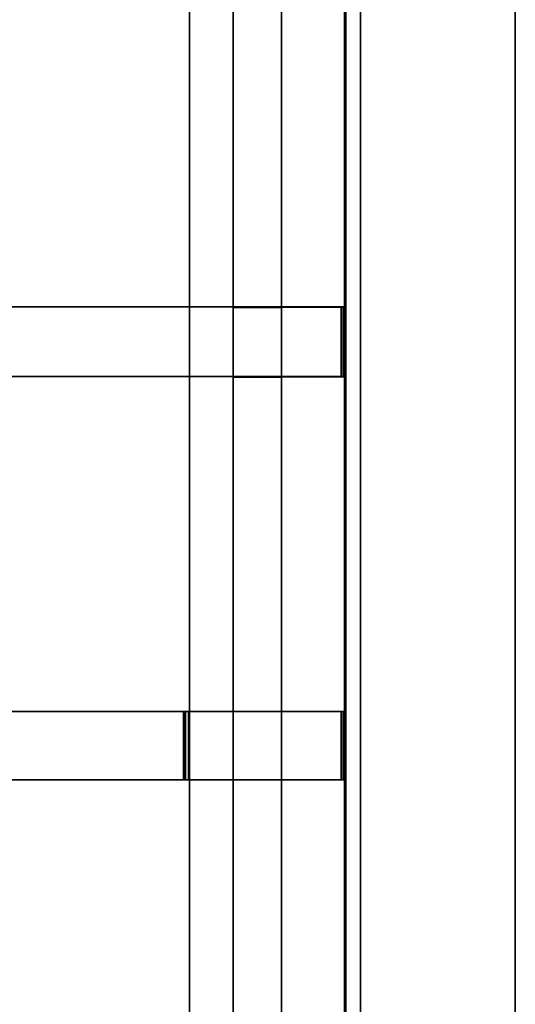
# Model space of a CAD drawing. Extents: x -17.9 to 18, y -14.2 to 13.3.
# Tile 55 of 61: x 15.1 to 18, y -6.6 to -0.8. Entities that reach past the tile are written whole.
import ezdxf

# ---------------------------------------------------------------- set-up
doc = ezdxf.new("R2010")
doc.units = 0
doc.layers.add('GRATE_-_3', color=250, linetype='CONTINUOUS')
doc.layers.add('RGM8058UC_-_BODY', color=252, linetype='CONTINUOUS')

msp = doc.modelspace()

# ---------------------------------------------------------------- linework, layer by layer
at = {"layer": 'GRATE_-_3'}
for points in [[(16.2996, -0.5414, 7.101), (16.2996, -2.5013, 7.101), (16.5829, -2.5013, 7.101), (16.5829, -0.5414, 7.101)], [(16.2996, -2.4974, 7.573), (16.2996, -0.5414, 7.573), (16.5829, -0.5414, 7.573), (16.5829, -2.4974, 7.573)], [(16.2996, -0.5414, 7.101), (16.2996, -0.5414, 7.573), (16.2996, -2.4974, 7.573), (16.2996, -2.5013, 7.101)], [(16.5829, -0.5414, 7.101), (16.5829, -2.5013, 7.101), (16.5829, -2.4995, 7.3179), (16.5829, -0.5414, 7.3179)], [(16.5829, -0.5414, 7.573), (16.9526, -0.5414, 7.573), (16.9526, -2.4974, 7.573), (16.5829, -2.4974, 7.573)], [(16.5829, -2.4995, 7.3179), (16.9597, -2.4995, 7.3179), (16.9597, -0.5414, 7.3179), (16.5829, -0.5414, 7.3179)], [(16.9597, -2.4995, 7.3179), (16.9526, -2.4974, 7.573), (16.9526, -0.5414, 7.573), (16.9597, -0.5414, 7.3179)], [(16.2996, -2.9062, 8.3105), (14.6642, -2.9062, 8.3105), (14.6642, -2.4974, 8.3105), (16.2996, -2.4974, 8.3105)], [(16.2996, -2.4974, 7.9261), (14.6642, -2.4974, 8.0116), (14.6642, -2.9062, 8.0116), (16.2996, -2.9062, 7.9261)], [(16.2996, -2.4974, 7.9261), (16.2996, -2.4974, 8.3105), (14.6642, -2.4974, 8.3105), (14.6642, -2.4974, 8.0116)], [(16.2996, -2.5013, 7.101), (16.2996, -2.4974, 7.573), (16.2996, -2.9062, 7.573), (16.2996, -2.9103, 7.101)], [(16.2996, -2.4974, 8.3105), (16.2996, -2.4974, 7.9261), (16.5829, -2.4974, 7.9261), (16.5829, -2.4974, 8.3105)], [(16.2996, -2.4974, 7.573), (16.2996, -2.4974, 7.9261), (16.2996, -2.9062, 7.9261), (16.2996, -2.9062, 7.573)], [(16.2996, -2.4974, 7.9261), (16.2996, -2.4974, 7.573), (16.5829, -2.4974, 7.573), (16.5829, -2.4974, 7.9261)], [(16.5829, -2.9062, 8.3105), (16.2996, -2.9062, 8.3105), (16.2996, -2.4974, 8.3105), (16.5829, -2.4974, 8.3105)], [(16.2996, -2.5013, 7.101), (16.2996, -2.9103, 7.101), (16.5829, -2.9103, 7.101), (16.5829, -2.5013, 7.101)], [(16.9325, -2.4974, 8.3105), (16.9325, -2.9062, 8.3105), (16.5829, -2.9062, 8.3105), (16.5829, -2.4974, 8.3105)], [(16.5829, -2.4974, 7.9261), (16.9445, -2.4974, 7.9261), (16.9325, -2.4974, 8.3105), (16.5829, -2.4974, 8.3105)], [(16.5829, -2.4974, 7.573), (16.9526, -2.4974, 7.573), (16.9445, -2.4974, 7.9261), (16.5829, -2.4974, 7.9261)], [(16.5829, -2.5013, 7.101), (16.5829, -2.9103, 7.101), (16.5829, -2.9084, 7.3179), (16.5829, -2.4995, 7.3179)], [(16.5829, -2.9084, 7.3179), (16.9597, -2.9084, 7.3179), (16.9597, -2.4995, 7.3179), (16.5829, -2.4995, 7.3179)], [(16.9325, -2.9062, 8.3105), (16.9325, -2.4974, 8.3105), (16.9445, -2.4974, 7.9261), (16.9445, -2.9062, 7.9261)], [(16.9526, -2.4974, 7.573), (16.9526, -2.9062, 7.573), (16.9445, -2.9062, 7.9261), (16.9445, -2.4974, 7.9261)], [(16.9597, -2.9084, 7.3179), (16.9526, -2.9062, 7.573), (16.9526, -2.4974, 7.573), (16.9597, -2.4995, 7.3179)], [(14.6642, -2.9062, 8.0116), (14.6642, -2.9062, 8.3105), (16.2996, -2.9062, 8.3105), (16.2996, -2.9062, 7.9261)], [(16.2996, -2.9103, 7.101), (16.2996, -2.9062, 7.573), (16.2996, -4.8658, 7.573), (16.2996, -4.8658, 7.101)], [(16.2996, -2.9062, 7.9261), (16.2996, -2.9062, 8.3105), (16.5829, -2.9062, 8.3105), (16.5829, -2.9062, 7.9261)], [(16.2996, -2.9062, 7.573), (16.2996, -2.9062, 7.9261), (16.5829, -2.9062, 7.9261), (16.5829, -2.9062, 7.573)], [(16.2996, -4.8658, 7.573), (16.2996, -2.9062, 7.573), (16.5829, -2.9062, 7.573), (16.5829, -4.8658, 7.573)], [(16.2996, -2.9103, 7.101), (16.2996, -4.8658, 7.101), (16.5829, -4.8658, 7.101), (16.5829, -2.9103, 7.101)], [(16.5829, -2.9062, 8.3105), (16.9325, -2.9062, 8.3105), (16.9445, -2.9062, 7.9261), (16.5829, -2.9062, 7.9261)], [(16.5829, -2.9062, 7.9261), (16.9445, -2.9062, 7.9261), (16.9526, -2.9062, 7.573), (16.5829, -2.9062, 7.573)], [(16.5829, -2.9062, 7.573), (16.9526, -2.9062, 7.573), (16.9526, -4.8658, 7.573), (16.5829, -4.8658, 7.573)], [(16.5829, -2.9103, 7.101), (16.5829, -4.8658, 7.101), (16.5829, -4.8658, 7.3179), (16.5829, -2.9084, 7.3179)], [(16.5829, -4.8658, 7.3179), (16.9597, -4.8658, 7.3179), (16.9597, -2.9084, 7.3179), (16.5829, -2.9084, 7.3179)], [(16.9597, -4.8658, 7.3179), (16.9526, -4.8658, 7.573), (16.9526, -2.9062, 7.573), (16.9597, -2.9084, 7.3179)], [(16.0176, -5.2669, 8.3105), (12.8206, -5.2669, 8.3105), (12.8206, -4.8658, 8.3105), (16.0176, -4.8658, 8.3105)], [(16.0176, -4.8658, 8.3105), (12.8206, -4.8658, 8.3105), (12.8206, -4.8658, 8.0116), (16.0098, -4.8658, 7.9313)], [(16.0098, -4.8658, 7.9313), (12.8206, -4.8658, 8.0116), (12.8206, -5.2669, 8.0116), (16.0098, -5.2669, 7.9313)], [(16.2996, -4.8658, 7.9261), (16.2996, -4.8658, 8.3105), (16.0176, -4.8658, 8.3105), (16.0098, -4.8658, 7.9313)], [(16.0218, -4.8658, 7.573), (16.0098, -4.8658, 7.9313), (16.0098, -5.2669, 7.9313), (16.0218, -5.2669, 7.573)], [(16.0218, -4.8658, 7.573), (16.2996, -4.8658, 7.573), (16.2996, -4.8658, 7.9261), (16.0098, -4.8658, 7.9313)], [(16.0098, -4.8658, 7.9313), (16.0098, -5.2669, 7.9313), (16.2996, -5.2669, 7.9261), (16.2996, -4.8658, 7.9261)], [(16.0176, -4.8658, 8.3105), (16.2996, -4.8658, 8.3105), (16.2996, -5.2669, 8.3105), (16.0176, -5.2669, 8.3105)], [(16.0385, -4.8658, 7.101), (16.0218, -4.8658, 7.573), (16.0218, -5.2669, 7.573), (16.0385, -5.2669, 7.101)], [(16.0385, -4.8658, 7.101), (16.2996, -4.8658, 7.101), (16.2996, -4.8658, 7.573), (16.0218, -4.8658, 7.573)], [(16.0385, -5.2669, 7.101), (16.2996, -5.2669, 7.101), (16.2996, -4.8658, 7.101), (16.0385, -4.8658, 7.101)], [(16.2996, -4.8658, 7.101), (16.2996, -5.2669, 7.101), (16.5829, -5.2669, 7.101), (16.5829, -4.8658, 7.101)], [(16.2996, -4.8658, 8.3105), (16.2996, -4.8658, 7.9261), (16.5829, -4.8658, 7.9261), (16.5829, -4.8658, 8.3105)], [(16.2996, -4.8658, 7.9261), (16.2996, -4.8658, 7.573), (16.5829, -4.8658, 7.573), (16.5829, -4.8658, 7.9261)], [(16.5829, -5.2669, 8.3105), (16.2996, -5.2669, 8.3105), (16.2996, -4.8658, 8.3105), (16.5829, -4.8658, 8.3105)], [(16.9325, -4.8658, 8.3105), (16.9325, -5.2669, 8.3105), (16.5829, -5.2669, 8.3105), (16.5829, -4.8658, 8.3105)], [(16.5829, -4.8658, 7.101), (16.5829, -5.2669, 7.101), (16.5829, -5.2669, 7.3179), (16.5829, -4.8658, 7.3179)], [(16.5829, -5.2669, 7.3179), (16.9597, -5.2669, 7.3179), (16.9597, -4.8658, 7.3179), (16.5829, -4.8658, 7.3179)], [(16.5829, -4.8658, 7.573), (16.9526, -4.8658, 7.573), (16.9445, -4.8658, 7.9261), (16.5829, -4.8658, 7.9261)], [(16.5829, -4.8658, 7.9261), (16.9445, -4.8658, 7.9261), (16.9325, -4.8658, 8.3105), (16.5829, -4.8658, 8.3105)], [(16.9325, -5.2669, 8.3105), (16.9325, -4.8658, 8.3105), (16.9445, -4.8658, 7.9261), (16.9445, -5.2669, 7.9261)], [(16.9526, -4.8658, 7.573), (16.9526, -5.2669, 7.573), (16.9445, -5.2669, 7.9261), (16.9445, -4.8658, 7.9261)], [(16.9597, -5.2669, 7.3179), (16.9526, -5.2669, 7.573), (16.9526, -4.8658, 7.573), (16.9597, -4.8658, 7.3179)], [(12.8206, -5.2669, 8.0116), (12.8206, -5.2669, 8.3105), (16.0176, -5.2669, 8.3105), (16.0098, -5.2669, 7.9313)], [(16.0176, -5.2669, 8.3105), (16.2996, -5.2669, 8.3105), (16.2996, -5.2669, 7.9261), (16.0098, -5.2669, 7.9313)], [(16.0098, -5.2669, 7.9313), (16.2996, -5.2669, 7.9261), (16.2996, -5.2669, 7.573), (16.0218, -5.2669, 7.573)], [(16.0218, -5.2669, 7.573), (16.2996, -5.2669, 7.573), (16.2996, -5.2669, 7.101), (16.0385, -5.2669, 7.101)], [(16.2996, -5.2669, 7.101), (16.2996, -5.2669, 7.573), (16.2996, -7.2256, 7.573), (16.2996, -7.2256, 7.101)], [(16.2996, -5.2669, 7.101), (16.2996, -7.2256, 7.101), (16.5829, -7.2256, 7.101), (16.5829, -5.2669, 7.101)], [(16.5829, -5.2669, 7.573), (16.2996, -5.2669, 7.573), (16.2996, -5.2669, 7.9261), (16.5829, -5.2669, 7.9261)], [(16.5829, -5.2669, 7.9261), (16.2996, -5.2669, 7.9261), (16.2996, -5.2669, 8.3105), (16.5829, -5.2669, 8.3105)], [(16.5829, -7.2256, 7.573), (16.2996, -7.2256, 7.573), (16.2996, -5.2669, 7.573), (16.5829, -5.2669, 7.573)], [(16.9526, -5.2669, 7.573), (16.9526, -7.2256, 7.573), (16.5829, -7.2256, 7.573), (16.5829, -5.2669, 7.573)], [(16.5829, -7.2256, 7.101), (16.5829, -7.2256, 7.3179), (16.5829, -5.2669, 7.3179), (16.5829, -5.2669, 7.101)], [(16.9445, -5.2669, 7.9261), (16.9526, -5.2669, 7.573), (16.5829, -5.2669, 7.573), (16.5829, -5.2669, 7.9261)], [(16.9325, -5.2669, 8.3105), (16.9445, -5.2669, 7.9261), (16.5829, -5.2669, 7.9261), (16.5829, -5.2669, 8.3105)], [(16.5829, -7.2256, 7.3179), (16.9597, -7.2256, 7.3179), (16.9597, -5.2669, 7.3179), (16.5829, -5.2669, 7.3179)], [(16.9597, -7.2256, 7.3179), (16.9526, -7.2256, 7.573), (16.9526, -5.2669, 7.573), (16.9597, -5.2669, 7.3179)]]:
    msp.add_3dface(points, dxfattribs=at)
at = {"layer": 'RGM8058UC_-_BODY'}
for points in [[(17.045, -10.5613, 0.0396), (17.045, 9.8603, 0.0396), (5.6879, 9.8603, 0.0396), (5.6879, -10.5613, 0.0396)], [(16.045, 8.8603, 6.7511), (17.045, 9.8603, 6.7511), (17.045, -10.5613, 6.7511), (16.045, -9.5613, 6.7511)], [(17.045, 9.8603, 7.5263), (17.9508, 9.8603, 7.5263), (17.9508, -10.5613, 7.5263), (17.045, -10.5613, 7.5263)], [(17.045, -10.5613, 0.0396), (17.9508, -10.5613, 0.0396), (17.9508, 9.8603, 0.0396), (17.045, 9.8603, 0.0396)], [(17.045, 9.8603, 6.7511), (17.045, 9.8603, 7.5263), (17.045, -10.5613, 7.5263), (17.045, -10.5613, 6.7511)], [(17.9508, -10.5613, 5.9875), (17.9508, 9.8603, 5.9875), (17.9508, 9.8603, 0.0396), (17.9508, -10.5613, 0.0396)], [(17.9508, 9.8603, 5.9875), (17.9508, -10.5613, 5.9875), (17.9508, -10.5613, 7.5263), (17.9508, 9.8603, 7.5263)], [(16.045, 8.8603, 6.0716), (16.045, -9.5613, 6.0716), (5.9629, -9.5613, 6.0716), (5.9629, 8.8603, 6.0716)], [(16.045, 8.8603, 6.0716), (16.045, 8.8603, 6.7511), (16.045, -9.5613, 6.7511), (16.045, -9.5613, 6.0716)]]:
    msp.add_3dface(points, dxfattribs=at)

doc.saveas('drawing.dxf')
